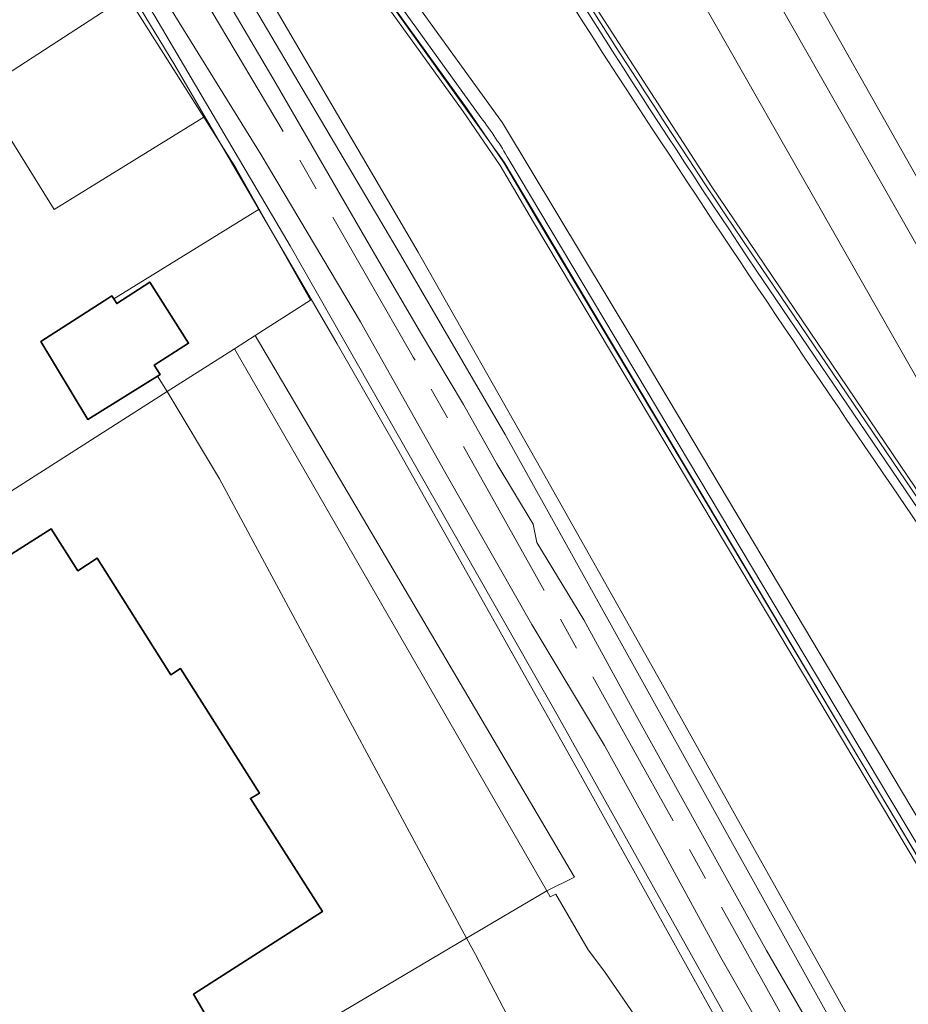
# Model space of a CAD drawing. Header units: metres. Extents: x 154991 to 155595, y 461305 to 461800.
# Tile 74 of 88: x 155436 to 155490, y 461554 to 461614. Entities that reach past the tile are written whole.
import ezdxf

# ---------------------------------------------------------------- set-up
doc = ezdxf.new("R2010")
doc.units = ezdxf.units.M
doc.linetypes.add('AM-AS-SO', pattern=[16, 10, -2, 2, -2])
for name, color, linetype, lineweight in [('B-WE-AM-AS_SPOOR_TREIN-G', 10, 'AM-AS-SO', 18), ('B-WE-GR-BEPLANTING_CULTUUR_BOSPLANTSOEN-GV', 90, 'Continuous', 18), ('B-WE-GR-BEPLANTING_CULTUUR_HEESTERS-GV', 90, 'Continuous', 18), ('B-WE-GR-GROENVOORZIENING-GV', 80, 'Continuous', 18), ('B-WE-IE-TERREINAFSCHEIDING_KUNSTMATIG_HEKWERK-G', 20, 'IE-TERREINAFSCHEIDING_KUNSTMATIG-SO', 18), ('B-WE-IE-TERREINAFSCHEIDING_KUNSTMATIG_MUUR-GV', 90, 'Continuous', 18), ('B-WE-KW-KUNSTWERK_GELUIDSWERING_SCHERM-G', 170, 'Continuous', 18), ('B-WE-OG-BEBOUWING-GV', 7, 'Continuous', 35), ('B-WE-OG-TERREIN_BEGROEID-GV', 7, 'Continuous', 18), ('B-WE-OG-TERREIN_ERF-GV', 7, 'Continuous', 18), ('B-WE-VH-VERHARDING_ASFALT-GV', 252, 'Continuous', 18), ('B-WE-VH-VERHARDING_HALFVERHARDING-GV', 252, 'Continuous', 18), ('B-WE-VH-VERHARDING_TEGEL-GV', 252, 'Continuous', 18)]:
    doc.layers.add(name, color=color, linetype=linetype, lineweight=lineweight)
doc.linetypes.add('IE-TERREINAFSCHEIDING_KUNSTMATIG-SO', pattern='A,4,[82,NLCS.SHX,S=0.75,R=90,X=0,Y=0],4,-2', length=10)

msp = doc.modelspace()

# ---------------------------------------------------------------- linework, layer by layer
at = {"layer": 'B-WE-AM-AS_SPOOR_TREIN-G', "flags": 128}
msp.add_lwpolyline([(155584.678, 461369.901), (155573.02, 461390.792), (155559.991, 461413.975), (155544.73, 461441.297), (155529.591, 461468.574), (155516.181, 461492.539), (155500.425, 461520.67), (155487.311, 461544.201), (155472.908, 461569.975), (155459.676, 461593.56), (155452.428, 461606.124), (155446.443, 461616.221), (155440.009, 461626.758), (155432.431, 461638.783), (155427.999, 461645.62), (155419.637, 461658.231), (155411.687, 461669.817), (155404.43, 461680.083), (155396.489, 461691.108), (155386.222, 461704.969), (155375.934, 461718.105), (155367.385, 461728.826), (155358.538, 461739.712), (155349.636, 461750.151), (155339.349, 461762.035), (155326.593, 461776.143), (155315.623, 461787.804), (155306.572, 461797.142)], dxfattribs=at)
at = {"layer": 'B-WE-GR-BEPLANTING_CULTUUR_BOSPLANTSOEN-GV', "flags": 128}
for points in [[(155310.004, 461797.142), (155316.721, 461790.325), (155331.18, 461774.774), (155346.251, 461758.069), (155362.012, 461739.312), (155371.594, 461727.544), (155380.933, 461715.802), (155389.888, 461704.24), (155397.767, 461693.535), (155407.323, 461680.354), (155416.423, 461667.278), (155424.151, 461655.873), (155431.888, 461644.11), (155437.93, 461634.717), (155444.752, 461623.7), (155458.757, 461599.989), (155465.244, 461588.858), (155485.954, 461551.613), (155491.943, 461541.451), (155501.223, 461525.092), (155533.5, 461467.521), (155535.047, 461461.22), (155535.05, 461461.136)], [(155522.329, 461503.867), (155524.06, 461505.423), (155522.343, 461508.984), (155466.958, 461601.741), (155464.937, 461605.165), (155462.705, 461608.442), (155443.958, 461634.441), (155437.588, 461644.605)], [(155479.293, 461623.819), (155490.28, 461604.327), (155490.323, 461604.351), (155509.368, 461570.922)]]:
    msp.add_lwpolyline(points, dxfattribs=at)
at = {"layer": 'B-WE-GR-BEPLANTING_CULTUUR_HEESTERS-GV', "flags": 128}
for points in [[(155437.825, 461644.754), (155444.19, 461634.597), (155462.934, 461608.603), (155465.174, 461605.315), (155467.199, 461601.884), (155522.59, 461509.117), (155522.956, 461509.309), (155488.558, 461566.818), (155465.463, 461605.538)], [(155463.774, 461608.068), (155444.474, 461634.883)], [(155480.463, 461598.831), (155525.266, 461532.765), (155525.464, 461532.473), (155525.749, 461532.657), (155480.752, 461598.994)]]:
    msp.add_lwpolyline(points, dxfattribs=at)
at = {"layer": 'B-WE-GR-BEPLANTING_CULTUUR_HEESTERS-GV'}
for points in [[(155480.752, 461598.994, -0.014283), (155463.87, 461625.453)], [(155463.603, 461625.127, 0.011403), (155480.463, 461598.831)], [(155465.463, 461605.538, 0.033826), (155463.774, 461608.068)]]:
    msp.add_lwpolyline(points, format="xyb", dxfattribs=at)
at = {"layer": 'B-WE-GR-BEPLANTING_CULTUUR_HEESTERS-GV', "flags": 128}
msp.add_lwpolyline([(155467.762, 461561.218), (155469.452, 461562.047), (155459.181, 461579.454), (155450.089, 461594.864), (155448.834, 461594.063)], close=True, dxfattribs=at)
at = {"layer": 'B-WE-GR-GROENVOORZIENING-GV', "flags": 128}
for points in [[(155302.316, 461797.142), (155310.817, 461788.52), (155326.691, 461771.544), (155337.878, 461759.32), (155348.918, 461746.553), (155360.052, 461733.283), (155372.897, 461717.393), (155381.154, 461706.742), (155389.485, 461695.815), (155396.365, 461686.397), (155400.546, 461680.397), (155405.577, 461673.179), (155407.95, 461669.774), (155414.644, 461660.022), (155422.056, 461648.983), (155429.149, 461638.099), (155437.428, 461624.959), (155444.011, 461614.21), (155452.216, 461600.299), (155468.459, 461571.771), (155508.291, 461500.472)], [(155508.291, 461500.472), (155468.459, 461571.771), (155452.216, 461600.299), (155444.011, 461614.21), (155437.428, 461624.959), (155429.149, 461638.099), (155422.056, 461648.983), (155414.644, 461660.022), (155407.95, 461669.774), (155405.577, 461673.179), (155400.546, 461680.397), (155396.365, 461686.397), (155389.485, 461695.815), (155381.154, 461706.742), (155372.897, 461717.393), (155360.052, 461733.283), (155348.918, 461746.553), (155337.878, 461759.32), (155326.691, 461771.544), (155310.817, 461788.52), (155302.316, 461797.142)], [(155485.954, 461551.613), (155465.244, 461588.858), (155458.757, 461599.989), (155444.752, 461623.7), (155437.93, 461634.717), (155431.888, 461644.11), (155424.151, 461655.873), (155416.423, 461667.278), (155407.323, 461680.354), (155397.767, 461693.535), (155389.888, 461704.24), (155380.933, 461715.802), (155371.594, 461727.544), (155362.012, 461739.312), (155346.251, 461758.069), (155331.18, 461774.774), (155316.721, 461790.325), (155310.004, 461797.142)], [(155435.178, 461636.484), (155439.403, 461629.742), (155442.955, 461623.918), (155446.822, 461617.85), (155451.366, 461610.11), (155455.012, 461603.803), (155457.463, 461599.576), (155460.119, 461595.047), (155462.712, 461590.687), (155464.745, 461587.087), (155466.936, 461583.441), (155467.171, 461582.32), (155470.02, 461577.631), (155473.084, 461572.03), (155477, 461564.947), (155481.092, 461557.601), (155483.453, 461553.509)], [(155482.172, 461550.43), (155478.312, 461557.17), (155474.733, 461563.733), (155471.274, 461570.026), (155466.856, 461577.346), (155461.669, 461586.457), (155456.468, 461595.689), (155450.453, 461605.814), (155444.329, 461615.708), (155440.786, 461621.874), (155434.666, 461631.748)], [(155433.341, 461629.66), (155438.713, 461621.171), (155442.332, 461615.451), (155446.98, 461608.106), (155448.925, 461605.033), (155450.331, 461602.531), (155453.439, 461597), (155450.089, 461594.864), (155459.181, 461579.454), (155469.452, 461562.047), (155467.762, 461561.218), (155467.978, 461560.845), (155467.981, 461560.84), (155468.309, 461561.018), (155470.269, 461557.647), (155471.273, 461556.315), (155479.29, 461544.644)]]:
    msp.add_lwpolyline(points, dxfattribs=at)
for points in [[(155433.453, 461609.672), (155437.9, 461602.511), (155446.98, 461608.106), (155442.332, 461615.451)], [(155444.172, 461592.411), (155444.759, 461591.465), (155448.834, 461594.063), (155450.089, 461594.864), (155453.439, 461597), (155450.331, 461602.531), (155441.518, 461597.09), (155441.703, 461596.804), (155443.703, 461598.101), (155446.054, 461594.397), (155443.972, 461593.073), (155444.324, 461592.506)]]:
    msp.add_lwpolyline(points, close=True, dxfattribs=at)
at = {"layer": 'B-WE-IE-TERREINAFSCHEIDING_KUNSTMATIG_HEKWERK-G', "flags": 128}
for points in [[(155311.297, 461797.142), (155314.965, 461793.378), (155320.177, 461787.999), (155327.046, 461780.724), (155333.789, 461773.371), (155345.421, 461760.419), (155350.328, 461754.664), (155360.003, 461743.222), (155371.061, 461729.742), (155381.959, 461716.074), (155386.563, 461710.112), (155392.644, 461702.163), (155401.343, 461690.367), (155410.404, 461677.667), (155419.454, 461664.635), (155427.827, 461652.238), (155432.782, 461644.619), (155440.515, 461632.452), (155444.653, 461625.739), (155449.844, 461617.203), (155459.963, 461599.926), (155467.375, 461586.818), (155474.675, 461573.888), (155479.617, 461565.044), (155484.567, 461556.225), (155491.921, 461543.066), (155495.458, 461536.729), (155502.6, 461523.953), (155511.142, 461508.603), (155517.727, 461496.912), (155522.134, 461489.127), (155533.97, 461468.374)], [(155434.472, 461628.904), (155445.231, 461611.247), (155455.051, 461594.369), (155458.796, 461587.845), (155469.701, 461568.425), (155477.49, 461554.417), (155487.9, 461535.792), (155498.669, 461516.457)], [(155450.089, 461594.864), (155459.181, 461579.454)], [(155469.451, 461562.049), (155469.452, 461562.047)]]:
    msp.add_lwpolyline(points, dxfattribs=at)
at = {"layer": 'B-WE-IE-TERREINAFSCHEIDING_KUNSTMATIG_MUUR-GV', "flags": 128}
for points in [[(155480.752, 461598.994), (155525.749, 461532.657), (155525.922, 461532.769), (155502.408, 461567.451), (155477.769, 461603.873), (155469.077, 461617.333), (155465.93, 461622.411), (155461.846, 461629.293), (155455.214, 461640.199), (155446.036, 461654.752)], [(155437.588, 461644.605), (155443.958, 461634.441), (155462.705, 461608.442), (155464.937, 461605.165), (155466.958, 461601.741), (155522.343, 461508.984), (155524.06, 461505.423), (155525.28, 461501.677), (155526.136, 461497.801), (155526.51, 461493.859), (155527.364, 461485.915), (155527.632, 461485.943), (155526.789, 461493.887), (155526.413, 461497.845), (155525.55, 461501.751), (155524.32, 461505.528), (155522.59, 461509.117), (155467.199, 461601.884), (155465.174, 461605.315), (155462.934, 461608.603), (155444.19, 461634.597), (155437.825, 461644.754)]]:
    msp.add_lwpolyline(points, dxfattribs=at)
at = {"layer": 'B-WE-IE-TERREINAFSCHEIDING_KUNSTMATIG_MUUR-GV'}
msp.add_lwpolyline([(155463.87, 461625.453, 0.014283), (155480.752, 461598.994)], format="xyb", dxfattribs=at)
at = {"layer": 'B-WE-KW-KUNSTWERK_GELUIDSWERING_SCHERM-G', "flags": 128}
msp.add_lwpolyline([(155527.494, 461485.766), (155526.179, 461497.818), (155525.384, 461502.16), (155524.142, 461505.571), (155522.434, 461509.172), (155465.181, 461605.38), (155453.914, 461621.13), (155446.559, 461631.132), (155440.668, 461640.012), (155431.159, 461655.039), (155422.483, 461668), (155412.749, 461681.966), (155405.627, 461691.953), (155395.744, 461705.157), (155384.594, 461719.645), (155348.86, 461757.285)], dxfattribs=at)
at = {"layer": 'B-WE-OG-BEBOUWING-GV', "flags": 128}
for points in [[(155441.229, 461597.15), (155437.108, 461594.507), (155439.945, 461589.777), (155444.172, 461592.411), (155444.324, 461592.506), (155443.972, 461593.073), (155446.054, 461594.397), (155443.703, 461598.101), (155441.703, 461596.804), (155441.518, 461597.09), (155441.406, 461597.263)], [(155423.879, 461572.914), (155425.58, 461570.228), (155423.403, 461568.849), (155427.67, 461561.817), (155427.285, 461561.526), (155432.009, 461553.956), (155432.652, 461554.368), (155436.992, 461547.371), (155447.12, 461553.636), (155446.359, 461554.954), (155454.166, 461559.966), (155449.806, 461566.817), (155450.352, 461567.132), (155445.573, 461574.681), (155444.982, 461574.307), (155440.516, 461581.363), (155439.334, 461580.615), (155437.73, 461583.15), (155429.053, 461577.657), (155429.717, 461576.61)]]:
    msp.add_lwpolyline(points, close=True, dxfattribs=at)
at = {"layer": 'B-WE-OG-TERREIN_BEGROEID-GV', "flags": 128}
for points in [[(155446.036, 461654.752), (155455.214, 461640.199), (155461.846, 461629.293), (155465.93, 461622.411), (155469.077, 461617.333), (155477.769, 461603.873), (155502.408, 461567.451), (155525.922, 461532.769), (155526.069, 461532.864), (155510.749, 461555.592), (155511.256, 461555.93)], [(155505.582, 461565.275), (155504.094, 461567.881), (155473.355, 461621.864)]]:
    msp.add_lwpolyline(points, dxfattribs=at)
at = {"layer": 'B-WE-OG-TERREIN_ERF-GV', "flags": 128}
for points in [[(155438.713, 461621.171), (155429.88, 461615.474), (155432.598, 461611.049), (155433.453, 461609.672), (155442.332, 461615.451)], [(155467.762, 461561.218), (155448.834, 461594.063), (155444.759, 461591.465), (155444.758, 461591.464), (155447.934, 461586.18), (155462.904, 461558.341)]]:
    msp.add_lwpolyline(points, close=True, dxfattribs=at)
for points in [[(155414.748, 461572.33), (155444.758, 461591.464), (155444.759, 461591.465), (155444.172, 461592.411), (155439.945, 461589.777), (155437.108, 461594.507), (155441.229, 461597.15), (155441.406, 461597.263), (155441.518, 461597.09), (155450.331, 461602.531), (155448.925, 461605.033), (155446.98, 461608.106), (155437.9, 461602.511), (155433.453, 461609.672)], [(155435.489, 461542.103), (155462.904, 461558.341), (155447.934, 461586.18), (155444.758, 461591.464), (155414.748, 461572.33), (155414.763, 461572.306), (155417.131, 461568.578), (155423.879, 461572.914), (155429.717, 461576.61), (155429.053, 461577.657), (155437.73, 461583.15), (155439.334, 461580.615), (155440.516, 461581.363), (155444.982, 461574.307), (155445.573, 461574.681), (155450.352, 461567.132), (155449.806, 461566.817), (155454.166, 461559.966), (155446.359, 461554.954), (155447.12, 461553.636)], [(155479.29, 461544.644), (155471.273, 461556.315), (155470.269, 461557.647), (155468.309, 461561.018), (155467.981, 461560.84), (155467.978, 461560.845), (155467.762, 461561.218), (155462.904, 461558.341), (155463.436, 461557.351), (155467.509, 461549.578)], [(155467.509, 461549.578), (155463.436, 461557.351), (155462.904, 461558.341), (155435.489, 461542.103)]]:
    msp.add_lwpolyline(points, dxfattribs=at)
at = {"layer": 'B-WE-VH-VERHARDING_ASFALT-GV', "flags": 128}
for points in [[(155444.474, 461634.883), (155463.774, 461608.068)], [(155465.463, 461605.538), (155488.558, 461566.818), (155522.956, 461509.309), (155523.69, 461509.758), (155523.638, 461509.843), (155518.884, 461517.686), (155512.99, 461527.5), (155505.058, 461540.788), (155497.178, 461554.001), (155489.258, 461567.268), (155481.365, 461580.55), (155473.036, 461594.532), (155465.201, 461607.55), (155465.08, 461607.752), (155456.044, 461620.252), (155447.31, 461632.435), (155446.591, 461633.457)], [(155446.591, 461633.457), (155447.31, 461632.435), (155456.044, 461620.252), (155465.08, 461607.752), (155465.201, 461607.55), (155473.036, 461594.532), (155481.365, 461580.55), (155489.258, 461567.268), (155497.178, 461554.001), (155505.058, 461540.788), (155512.99, 461527.5), (155518.884, 461517.686), (155523.638, 461509.843), (155523.69, 461509.758), (155526.184, 461505.764), (155526.356, 461505.471)], [(155508.31, 461568.535), (155477.091, 461623.368)], [(155473.355, 461621.864), (155504.094, 461567.881), (155505.582, 461565.275)], [(155488.685, 461585.75), (155497.81, 461572.282), (155506.484, 461559.502), (155515.12, 461546.692), (155524.923, 461532.273), (155525.007, 461532.153), (155525.464, 461532.473), (155525.266, 461532.765), (155480.463, 461598.831)], [(155525.81, 461531.004), (155525.007, 461532.153), (155524.923, 461532.273), (155515.12, 461546.692), (155506.484, 461559.502), (155497.81, 461572.282), (155488.685, 461585.75)]]:
    msp.add_lwpolyline(points, dxfattribs=at)
at = {"layer": 'B-WE-VH-VERHARDING_ASFALT-GV'}
for points in [[(155459.717, 461630.679, 0.012152), (155471.515, 461611.442)], [(155471.515, 461611.442, -0.012152), (155459.717, 461630.679)], [(155480.463, 461598.831, -0.011403), (155463.603, 461625.127)], [(155471.515, 461611.442, 0.006211), (155488.685, 461585.75)], [(155488.685, 461585.75, -0.006211), (155471.515, 461611.442)], [(155463.774, 461608.068, -0.033826), (155465.463, 461605.538)]]:
    msp.add_lwpolyline(points, format="xyb", dxfattribs=at)
at = {"layer": 'B-WE-VH-VERHARDING_HALFVERHARDING-GV', "flags": 128}
for points in [[(155483.453, 461553.509), (155481.092, 461557.601), (155477, 461564.947), (155473.084, 461572.03), (155470.02, 461577.631), (155467.171, 461582.32), (155466.936, 461583.441), (155464.745, 461587.087), (155462.712, 461590.687), (155460.119, 461595.047), (155457.463, 461599.576), (155455.012, 461603.803), (155451.366, 461610.11), (155446.822, 461617.85), (155442.955, 461623.918), (155439.403, 461629.742), (155435.178, 461636.484)], [(155434.666, 461631.748), (155440.786, 461621.874), (155444.329, 461615.708), (155450.453, 461605.814), (155456.468, 461595.689), (155461.669, 461586.457), (155466.856, 461577.346), (155471.274, 461570.026), (155474.733, 461563.733), (155478.312, 461557.17), (155482.172, 461550.43)]]:
    msp.add_lwpolyline(points, dxfattribs=at)
at = {"layer": 'B-WE-VH-VERHARDING_TEGEL-GV', "flags": 128}
for points in [[(155509.368, 461570.922), (155490.323, 461604.351), (155490.28, 461604.327), (155479.293, 461623.819)], [(155477.091, 461623.368), (155508.31, 461568.535)]]:
    msp.add_lwpolyline(points, dxfattribs=at)

doc.saveas('drawing.dxf')
